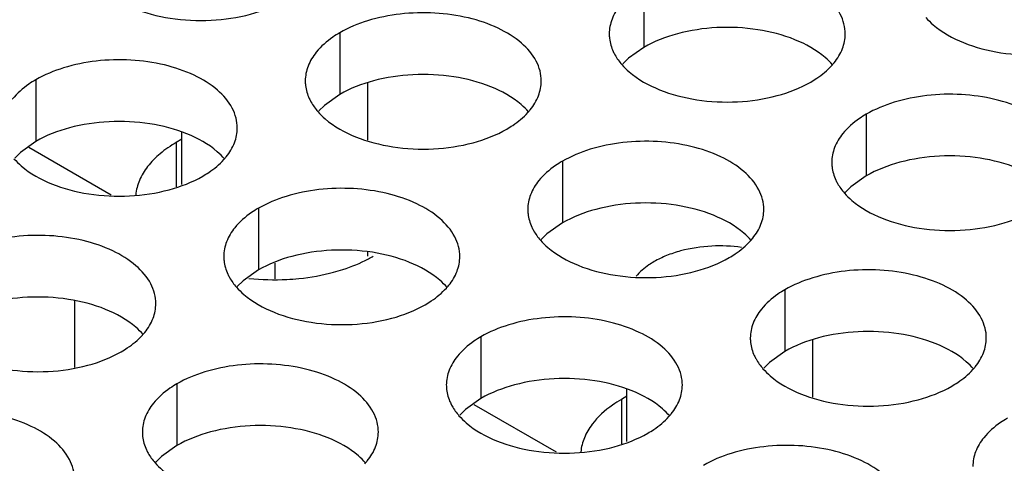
# Model space of a CAD drawing. Header units: inches. Extents: x 0 to 34, y 0 to 22.
# Tile 112 of 164: x 18.007 to 18.2156, y 19.2152 to 19.3091. Entities that reach past the tile are written whole.
import ezdxf

# ---------------------------------------------------------------- set-up
doc = ezdxf.new("R2010")
doc.units = ezdxf.units.IN
doc.header["$LTSCALE"] = 1.87
doc.header["$MEASUREMENT"] = 0
doc.layers.get('0').update_dxf_attribs({"linetype": 'CONTINUOUS'})
doc.layers.add('02___PRT_ALL_AXES', color=7, linetype='CONTINUOUS')

msp = doc.modelspace()

# ---------------------------------------------------------------- linework, layer by layer
at = {"color": 7, "linetype": 'CONTINUOUS'}
for p, q in [((18.0807713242, 19.2836275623), (18.0807713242, 19.2956770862)), ((18.0414015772, 19.2741879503), (18.0414015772, 19.2852335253)), ((18.0089554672, 19.2820794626), (18.026413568, 19.2719993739)), ((18.0807713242, 19.2590255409), (18.0807713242, 19.2598923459)), ((18.0612008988, 19.2542256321), (18.0612008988, 19.2575599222)), ((18.0186305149, 19.2495378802), (18.0186305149, 19.2354816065)), ((18.1750525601, 19.2291908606), (18.1750525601, 19.2412406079)), ((18.1356824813, 19.2197513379), (18.1356824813, 19.2307969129)), ((18.1032363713, 19.2276428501), (18.1206944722, 19.2175627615))]:
    msp.add_line(p, q, dxfattribs=at)
msp.add_arc((18.1553682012, 19.2274884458), 0.033714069, 82.1880135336, 92.9181241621, dxfattribs=at)
for points, knots in [([(18.1536518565, 19.2611587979), (18.1514272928, 19.2610467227), (18.1481563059, 19.2605638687), (18.1441186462, 19.2592309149), (18.142290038, 19.2583591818), (18.1414480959, 19.257873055)], [0, 0, 0, 0, 0.5247000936, 0.7709794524, 1, 1, 1, 1]), ([(18.1414480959, 19.257873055), (18.1410673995, 19.2576532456), (18.1396750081, 19.2567805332), (18.1384048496, 19.2556926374), (18.1376325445, 19.2547682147)], [0, 0, 0, 0, 0.2673661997, 1, 1, 1, 1])]:
    msp.add_open_spline(points, degree=3, knots=knots, dxfattribs=at)
at = {"layer": '02___PRT_ALL_AXES', "color": 7, "linetype": 'CONTINUOUS'}
for p, q in [((18.1392560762, 19.3163137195), (18.1392560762, 19.3032501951)), ((18.0748610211, 19.306351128), (18.0748610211, 19.2932876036)), ((18.1392560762, 19.3032501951), (18.1360019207, 19.3009337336)), ((18.1360019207, 19.3009337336), (18.1347905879, 19.2997430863)), ((18.010465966, 19.2963885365), (18.010465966, 19.283325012)), ((18.0748610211, 19.2932876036), (18.0716068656, 19.290971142)), ((18.0716068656, 19.290971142), (18.0703955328, 19.2897804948)), ((18.1863965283, 19.2890954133), (18.1863965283, 19.2760318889)), ((18.010465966, 19.283325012), (18.0072118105, 19.2810085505)), ((18.0402269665, 19.2831137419), (18.0402269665, 19.2737130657)), ((18.0072118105, 19.2810085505), (18.0060004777, 19.2798179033)), ((18.1220014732, 19.2791328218), (18.1220014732, 19.2660692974)), ((18.1863965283, 19.2760318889), (18.1831423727, 19.2737154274)), ((18.1831423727, 19.2737154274), (18.18193104, 19.2725247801)), ((18.0576064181, 19.2691702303), (18.0576064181, 19.2561067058)), ((18.1220014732, 19.2660692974), (18.1187473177, 19.2637528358)), ((18.1187473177, 19.2637528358), (18.1175359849, 19.2625621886)), ((18.0576064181, 19.2561067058), (18.0543522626, 19.2537902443)), ((18.0543522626, 19.2537902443), (18.0531409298, 19.2525995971)), ((18.1691419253, 19.2519145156), (18.1691419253, 19.2388509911)), ((18.1047468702, 19.241951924), (18.1047468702, 19.2288883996)), ((18.1691419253, 19.2388509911), (18.1658877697, 19.2365345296)), ((18.1658877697, 19.2365345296), (18.164676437, 19.2353438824)), ((18.0403518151, 19.2319893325), (18.0403518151, 19.2189258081)), ((18.1047468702, 19.2288883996), (18.1014927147, 19.2265719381)), ((18.1345078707, 19.2286771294), (18.1345078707, 19.2192764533)), ((18.1014927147, 19.2265719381), (18.1002813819, 19.2253812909)), ((18.0403518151, 19.2189258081), (18.0370976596, 19.2166093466)), ((18.0370976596, 19.2166093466), (18.0358863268, 19.2154186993))]:
    msp.add_line(p, q, dxfattribs=at)
at = {"layer": '02___PRT_ALL_AXES', "color": 3, "linetype": 'CONTINUOUS'}
for p, q in [((18.0414015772, 19.2837919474), (18.0402269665, 19.2831137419)), ((18.1356824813, 19.2293553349), (18.1345078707, 19.2286771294))]:
    msp.add_line(p, q, dxfattribs=at)
for centre, radius, start, end in [((18.1689928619, 19.3085840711), 0.0136346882, 317.6962685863, 321.0162667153), ((18.1045978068, 19.2986214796), 0.0136346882, 317.6962685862, 321.0162667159), ((18.0402027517, 19.2886588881), 0.0136346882, 317.696268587, 321.0162667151), ((18.1517382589, 19.2714031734), 0.0136346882, 317.696268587, 321.0162667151), ((18.0677235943, 19.2836751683), 0.0284585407, 297.6166922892, 299.9846622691), ((18.0610937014, 19.3049174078), 0.0508805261, 263.8108974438, 272.8885152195), ((18.0873432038, 19.2614405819), 0.0136346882, 317.6962685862, 321.0162667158), ((18.0229481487, 19.2514779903), 0.0136346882, 317.6962685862, 321.0162667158), ((18.198878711, 19.2441848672), 0.0136346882, 317.696268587, 321.0162667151), ((18.1344836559, 19.2342222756), 0.0136346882, 317.6962685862, 321.0162667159), ((18.0700886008, 19.2242596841), 0.0136346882, 317.696268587, 321.0162667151)]:
    msp.add_arc(centre, radius, start, end, dxfattribs=at)
for points, knots in [([(18.1819328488, 19.3060971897), (18.1819331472, 19.3068091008), (18.1817447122, 19.3082683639), (18.1805938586, 19.3111793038), (18.1776698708, 19.3145405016), (18.1726492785, 19.3175898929), (18.1663816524, 19.3196897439), (18.1593548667, 19.3206756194), (18.1521289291, 19.3204788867), (18.145298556, 19.3191106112), (18.1411066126, 19.3173821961), (18.1392560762, 19.3163137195)], [0, 0, 0, 0, 0.0428834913, 0.0875237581, 0.1869142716, 0.3042190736, 0.4379395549, 0.5823561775, 0.7295584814, 0.8712822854, 1, 1, 1, 1]), ([(18.0310588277, 19.3115383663), (18.0335771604, 19.3105201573), (18.0390597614, 19.3091090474), (18.0475327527, 19.3087000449), (18.055766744, 19.3099191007), (18.0608613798, 19.3118770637), (18.0630759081, 19.3131557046)], [0, 0, 0, 0, 0.2471885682, 0.5098846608, 0.7673009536, 1, 1, 1, 1]), ([(18.1342760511, 19.3122072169), (18.1335533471, 19.3113134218), (18.1323778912, 19.3093972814), (18.1319350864, 19.3071746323), (18.1319346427, 19.3061165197)], [0, 0, 0, 0, 0.520681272, 1, 1, 1, 1]), ([(18.1175377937, 19.2961345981), (18.1175380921, 19.2968465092), (18.1173496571, 19.2983057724), (18.1161988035, 19.3012167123), (18.1132748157, 19.3045779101), (18.1082542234, 19.3076273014), (18.1019865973, 19.3097271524), (18.0949598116, 19.3107130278), (18.087733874, 19.3105162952), (18.0809035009, 19.3091480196), (18.0767115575, 19.3074196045), (18.0748610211, 19.306351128)], [0, 0, 0, 0, 0.0428834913, 0.0875237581, 0.1869142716, 0.3042190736, 0.4379395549, 0.5823561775, 0.7295584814, 0.8712822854, 1, 1, 1, 1]), ([(18.1990133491, 19.3095631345), (18.1994918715, 19.3090157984), (18.2017966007, 19.306762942), (18.2046850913, 19.3051769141), (18.2069893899, 19.3042452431)], [0, 0, 0, 0, 0.2263074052, 1, 1, 1, 1]), ([(18.0748610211, 19.306351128), (18.0743599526, 19.3060618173), (18.0725341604, 19.3049141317), (18.0708740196, 19.3034727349), (18.069880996, 19.3022446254)], [0, 0, 0, 0, 0.2681225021, 1, 1, 1, 1]), ([(18.1319346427, 19.3061165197), (18.1319345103, 19.3058005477), (18.1320062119, 19.3045146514), (18.1323772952, 19.3032510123), (18.1327856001, 19.3023708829)], [0, 0, 0, 0, 0.2456633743, 1, 1, 1, 1]), ([(18.1795914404, 19.3000064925), (18.1803141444, 19.3009002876), (18.1814896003, 19.302816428), (18.1819324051, 19.3050390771), (18.1819328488, 19.3060971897)], [0, 0, 0, 0, 0.520681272, 1, 1, 1, 1]), ([(18.2069893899, 19.3042452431), (18.2095077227, 19.3032270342), (18.2149903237, 19.3018159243), (18.223463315, 19.3014069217), (18.2316973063, 19.3026259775), (18.2367919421, 19.3045839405), (18.2390064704, 19.3058625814)], [0, 0, 0, 0, 0.2471885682, 0.5098846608, 0.7673009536, 1, 1, 1, 1]), ([(18.1327856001, 19.3023708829), (18.1328978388, 19.3021289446), (18.1334050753, 19.3011414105), (18.1340636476, 19.3002349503), (18.134618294, 19.299600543)], [0, 0, 0, 0, 0.2404086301, 1, 1, 1, 1]), ([(18.0531427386, 19.2861720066), (18.0531430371, 19.2868839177), (18.0529546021, 19.2883431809), (18.0518037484, 19.2912541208), (18.0488797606, 19.2946153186), (18.0438591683, 19.2976647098), (18.0375915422, 19.2997645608), (18.0305647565, 19.3007504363), (18.0233388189, 19.3005537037), (18.0165084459, 19.2991854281), (18.0123165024, 19.297457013), (18.010465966, 19.2963885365)], [0, 0, 0, 0, 0.0428834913, 0.0875237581, 0.1869142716, 0.3042190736, 0.4379395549, 0.5823561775, 0.7295584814, 0.8712822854, 1, 1, 1, 1]), ([(18.069880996, 19.3022446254), (18.069158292, 19.3013508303), (18.0679828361, 19.2994346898), (18.0675400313, 19.2972120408), (18.0675395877, 19.2961539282)], [0, 0, 0, 0, 0.520681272, 1, 1, 1, 1]), ([(18.134618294, 19.299600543), (18.1350968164, 19.2990532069), (18.1374015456, 19.2968003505), (18.1402900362, 19.2952143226), (18.1425943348, 19.2942826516)], [0, 0, 0, 0, 0.2263074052, 1, 1, 1, 1]), ([(18.1746114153, 19.2958999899), (18.1750472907, 19.2961516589), (18.1766574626, 19.2971529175), (18.1781395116, 19.2983761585), (18.1790769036, 19.2994070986)], [0, 0, 0, 0, 0.2653620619, 1, 1, 1, 1]), ([(18.010465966, 19.2963885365), (18.0099648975, 19.2960992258), (18.0081391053, 19.2949515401), (18.0064789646, 19.2935101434), (18.0054859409, 19.2922820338)], [0, 0, 0, 0, 0.2681225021, 1, 1, 1, 1]), ([(18.0675395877, 19.2961539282), (18.0675394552, 19.2958379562), (18.0676111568, 19.2945520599), (18.0679822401, 19.2932884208), (18.068390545, 19.2924082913)], [0, 0, 0, 0, 0.2456633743, 1, 1, 1, 1]), ([(18.1151963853, 19.290043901), (18.1159190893, 19.2909376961), (18.1170945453, 19.2928538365), (18.1175373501, 19.2950764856), (18.1175377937, 19.2961345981)], [0, 0, 0, 0, 0.520681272, 1, 1, 1, 1]), ([(18.1425943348, 19.2942826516), (18.1451126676, 19.2932644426), (18.1505952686, 19.2918533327), (18.1590682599, 19.2914443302), (18.1673022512, 19.292663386), (18.172396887, 19.294621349), (18.1746114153, 19.2958999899)], [0, 0, 0, 0, 0.2471885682, 0.5098846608, 0.7673009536, 1, 1, 1, 1]), ([(18.068390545, 19.2924082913), (18.0685027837, 19.2921663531), (18.0690100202, 19.2911788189), (18.0696685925, 19.2902723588), (18.0702232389, 19.2896379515)], [0, 0, 0, 0, 0.2404086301, 1, 1, 1, 1]), ([(18.2290733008, 19.2788788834), (18.2290735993, 19.2795907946), (18.2288851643, 19.2810500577), (18.2277343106, 19.2839609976), (18.2248103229, 19.2873221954), (18.2197897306, 19.2903715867), (18.2135221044, 19.2924714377), (18.2064953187, 19.2934573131), (18.1992693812, 19.2932605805), (18.1924390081, 19.2918923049), (18.1882470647, 19.2901638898), (18.1863965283, 19.2890954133)], [0, 0, 0, 0, 0.0428834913, 0.0875237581, 0.1869142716, 0.3042190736, 0.4379395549, 0.5823561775, 0.7295584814, 0.8712822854, 1, 1, 1, 1]), ([(18.0702232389, 19.2896379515), (18.0707017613, 19.2890906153), (18.0730064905, 19.286837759), (18.0758949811, 19.285251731), (18.0781992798, 19.2843200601)], [0, 0, 0, 0, 0.2263074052, 1, 1, 1, 1]), ([(18.1102163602, 19.2859373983), (18.1106522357, 19.2861890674), (18.1122624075, 19.287190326), (18.1137444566, 19.288413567), (18.1146818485, 19.2894445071)], [0, 0, 0, 0, 0.2653620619, 1, 1, 1, 1]), ([(18.1863965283, 19.2890954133), (18.1858954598, 19.2888061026), (18.1840696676, 19.287658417), (18.1824095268, 19.2862170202), (18.1814165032, 19.2849889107)], [0, 0, 0, 0, 0.2681225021, 1, 1, 1, 1]), ([(18.0508013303, 19.2800813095), (18.0515240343, 19.2809751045), (18.0526994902, 19.282891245), (18.053142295, 19.285113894), (18.0531427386, 19.2861720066)], [0, 0, 0, 0, 0.520681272, 1, 1, 1, 1]), ([(18.0781992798, 19.2843200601), (18.0807176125, 19.2833018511), (18.0862002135, 19.2818907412), (18.0946732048, 19.2814817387), (18.1029071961, 19.2827007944), (18.1080018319, 19.2846587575), (18.1102163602, 19.2859373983)], [0, 0, 0, 0, 0.2471885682, 0.5098846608, 0.7673009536, 1, 1, 1, 1]), ([(18.1814165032, 19.2849889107), (18.1806937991, 19.2840951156), (18.1795183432, 19.2821789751), (18.1790755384, 19.2799563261), (18.1790750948, 19.2788982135)], [0, 0, 0, 0, 0.520681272, 1, 1, 1, 1]), ([(18.0402269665, 19.2831137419), (18.0390203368, 19.282417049), (18.0368160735, 19.2809118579), (18.0341179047, 19.2782069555), (18.0323025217, 19.2752222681), (18.0317317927, 19.2730612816), (18.0316318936, 19.2720096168)], [0, 0, 0, 0, 0.2873411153, 0.5474250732, 0.782141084, 1, 1, 1, 1]), ([(18.1646782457, 19.2689162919), (18.1646785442, 19.269628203), (18.1644901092, 19.2710874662), (18.1633392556, 19.2739984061), (18.1604152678, 19.2773596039), (18.1553946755, 19.2804089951), (18.1491270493, 19.2825088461), (18.1421002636, 19.2834947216), (18.1348743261, 19.283297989), (18.128043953, 19.2819297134), (18.1238520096, 19.2802012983), (18.1220014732, 19.2791328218)], [0, 0, 0, 0, 0.0428834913, 0.0875237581, 0.1869142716, 0.3042190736, 0.4379395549, 0.5823561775, 0.7295584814, 0.8712822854, 1, 1, 1, 1]), ([(18.0058281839, 19.27967536), (18.0063067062, 19.2791280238), (18.0086114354, 19.2768751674), (18.011499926, 19.2752891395), (18.0138042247, 19.2743574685)], [0, 0, 0, 0, 0.2263074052, 1, 1, 1, 1]), ([(18.0458213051, 19.2759748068), (18.0462571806, 19.2762264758), (18.0478673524, 19.2772277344), (18.0493494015, 19.2784509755), (18.0502867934, 19.2794819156)], [0, 0, 0, 0, 0.2653620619, 1, 1, 1, 1]), ([(18.1220014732, 19.2791328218), (18.1215004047, 19.2788435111), (18.1196746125, 19.2776958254), (18.1180144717, 19.2762544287), (18.1170214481, 19.2750263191)], [0, 0, 0, 0, 0.2681225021, 1, 1, 1, 1]), ([(18.1790750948, 19.2788982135), (18.1790749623, 19.2785822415), (18.179146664, 19.2772963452), (18.1795177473, 19.2760327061), (18.1799260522, 19.2751525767)], [0, 0, 0, 0, 0.2456633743, 1, 1, 1, 1]), ([(18.0138042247, 19.2743574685), (18.0163225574, 19.2733392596), (18.0218051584, 19.2719281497), (18.0302781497, 19.2715191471), (18.038512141, 19.2727382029), (18.0436067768, 19.2746961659), (18.0458213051, 19.2759748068)], [0, 0, 0, 0, 0.2471885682, 0.5098846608, 0.7673009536, 1, 1, 1, 1]), ([(18.1002831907, 19.2589537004), (18.1002834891, 19.2596656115), (18.1000950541, 19.2611248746), (18.0989442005, 19.2640358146), (18.0960202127, 19.2673970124), (18.0909996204, 19.2704464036), (18.0847319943, 19.2725462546), (18.0777052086, 19.2735321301), (18.070479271, 19.2733353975), (18.0636488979, 19.2719671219), (18.0594569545, 19.2702387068), (18.0576064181, 19.2691702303)], [0, 0, 0, 0, 0.0428834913, 0.0875237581, 0.1869142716, 0.3042190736, 0.4379395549, 0.5823561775, 0.7295584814, 0.8712822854, 1, 1, 1, 1]), ([(18.1170214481, 19.2750263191), (18.1162987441, 19.274132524), (18.1151232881, 19.2722163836), (18.1146804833, 19.2699937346), (18.1146800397, 19.268935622)], [0, 0, 0, 0, 0.520681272, 1, 1, 1, 1]), ([(18.1799260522, 19.2751525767), (18.1800382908, 19.2749106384), (18.1805455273, 19.2739231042), (18.1812040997, 19.2730166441), (18.1817587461, 19.2723822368)], [0, 0, 0, 0, 0.2404086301, 1, 1, 1, 1]), ([(18.1817587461, 19.2723822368), (18.1822372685, 19.2718349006), (18.1845419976, 19.2695820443), (18.1874304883, 19.2679960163), (18.1897347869, 19.2670643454)], [0, 0, 0, 0, 0.2263074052, 1, 1, 1, 1]), ([(18.0576064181, 19.2691702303), (18.0571053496, 19.2688809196), (18.0552795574, 19.2677332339), (18.0536194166, 19.2662918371), (18.052626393, 19.2650637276)], [0, 0, 0, 0, 0.2681225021, 1, 1, 1, 1]), ([(18.1146800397, 19.268935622), (18.1146799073, 19.26861965), (18.1147516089, 19.2673337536), (18.1151226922, 19.2660701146), (18.1155309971, 19.2651899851)], [0, 0, 0, 0, 0.2456633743, 1, 1, 1, 1]), ([(18.1623368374, 19.2628255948), (18.1630595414, 19.2637193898), (18.1642349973, 19.2656355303), (18.1646778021, 19.2678581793), (18.1646782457, 19.2689162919)], [0, 0, 0, 0, 0.520681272, 1, 1, 1, 1]), ([(18.1897347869, 19.2670643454), (18.1922531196, 19.2660461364), (18.1977357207, 19.2646350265), (18.206208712, 19.264226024), (18.2144427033, 19.2654450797), (18.2195373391, 19.2674030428), (18.2217518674, 19.2686816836)], [0, 0, 0, 0, 0.2471885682, 0.5098846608, 0.7673009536, 1, 1, 1, 1]), ([(18.052626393, 19.2650637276), (18.051903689, 19.2641699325), (18.0507282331, 19.2622537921), (18.0502854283, 19.260031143), (18.0502849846, 19.2589730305)], [0, 0, 0, 0, 0.520681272, 1, 1, 1, 1]), ([(18.1155309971, 19.2651899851), (18.1156432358, 19.2649480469), (18.1161504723, 19.2639605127), (18.1168090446, 19.2630540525), (18.117363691, 19.2624196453)], [0, 0, 0, 0, 0.2404086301, 1, 1, 1, 1]), ([(18.0358881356, 19.2489911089), (18.035888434, 19.24970302), (18.035699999, 19.2511622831), (18.0345491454, 19.254073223), (18.0316251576, 19.2574344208), (18.0266045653, 19.2604838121), (18.0203369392, 19.2625836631), (18.0133101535, 19.2635695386), (18.0060842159, 19.2633728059), (17.9992538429, 19.2620045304), (17.9950618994, 19.2602761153), (17.993211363, 19.2592076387)], [0, 0, 0, 0, 0.0428834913, 0.0875237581, 0.1869142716, 0.3042190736, 0.4379395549, 0.5823561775, 0.7295584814, 0.8712822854, 1, 1, 1, 1]), ([(18.117363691, 19.2624196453), (18.1178422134, 19.2618723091), (18.1201469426, 19.2596194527), (18.1230354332, 19.2580334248), (18.1253397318, 19.2571017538)], [0, 0, 0, 0, 0.2263074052, 1, 1, 1, 1]), ([(18.1573568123, 19.2587190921), (18.1577926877, 19.2589707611), (18.1594028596, 19.2599720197), (18.1608849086, 19.2611952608), (18.1618223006, 19.2622262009)], [0, 0, 0, 0, 0.2653620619, 1, 1, 1, 1]), ([(18.0502849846, 19.2589730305), (18.0502848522, 19.2586570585), (18.0503565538, 19.2573711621), (18.0507276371, 19.256107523), (18.051135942, 19.2552273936)], [0, 0, 0, 0, 0.2456633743, 1, 1, 1, 1]), ([(18.0979417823, 19.2528630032), (18.0986644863, 19.2537567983), (18.0998399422, 19.2556729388), (18.100282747, 19.2578955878), (18.1002831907, 19.2589537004)], [0, 0, 0, 0, 0.520681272, 1, 1, 1, 1]), ([(18.1253397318, 19.2571017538), (18.1278580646, 19.2560835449), (18.1333406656, 19.254672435), (18.1418136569, 19.2542634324), (18.1500476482, 19.2554824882), (18.155142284, 19.2574404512), (18.1573568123, 19.2587190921)], [0, 0, 0, 0, 0.2471885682, 0.5098846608, 0.7673009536, 1, 1, 1, 1]), ([(18.0735538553, 19.255632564), (18.0742167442, 19.2558112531), (18.0767395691, 19.2565588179), (18.0791926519, 19.2575568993), (18.0809156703, 19.2584589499)], [0, 0, 0, 0, 0.2609056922, 1, 1, 1, 1]), ([(18.051135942, 19.2552273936), (18.0512481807, 19.2549854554), (18.0517554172, 19.2539979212), (18.0524139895, 19.253091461), (18.0529686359, 19.2524570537)], [0, 0, 0, 0, 0.2404086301, 1, 1, 1, 1]), ([(18.063657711, 19.2541015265), (18.0645092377, 19.2541444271), (18.0678411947, 19.2543975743), (18.0711508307, 19.2549848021), (18.0735538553, 19.255632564)], [0, 0, 0, 0, 0.2551640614, 1, 1, 1, 1]), ([(18.2118186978, 19.2416979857), (18.2118189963, 19.2424098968), (18.2116305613, 19.24386916), (18.2104797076, 19.2467800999), (18.2075557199, 19.2501412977), (18.2025351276, 19.2531906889), (18.1962675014, 19.2552905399), (18.1892407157, 19.2562764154), (18.1820147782, 19.2560796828), (18.1751844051, 19.2547114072), (18.1709924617, 19.2529829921), (18.1691419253, 19.2519145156)], [0, 0, 0, 0, 0.0428834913, 0.0875237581, 0.1869142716, 0.3042190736, 0.4379395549, 0.5823561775, 0.7295584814, 0.8712822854, 1, 1, 1, 1]), ([(18.0529686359, 19.2524570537), (18.0534471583, 19.2519097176), (18.0557518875, 19.2496568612), (18.0586403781, 19.2480708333), (18.0609446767, 19.2471391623)], [0, 0, 0, 0, 0.2263074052, 1, 1, 1, 1]), ([(18.0929617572, 19.2487565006), (18.0933976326, 19.2490081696), (18.0950078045, 19.2500094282), (18.0964898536, 19.2512326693), (18.0974272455, 19.2522636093)], [0, 0, 0, 0, 0.2653620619, 1, 1, 1, 1]), ([(18.1691419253, 19.2519145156), (18.1686408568, 19.2516252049), (18.1668150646, 19.2504775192), (18.1651549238, 19.2490361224), (18.1641619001, 19.2478080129)], [0, 0, 0, 0, 0.2681225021, 1, 1, 1, 1]), ([(18.0335467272, 19.2429004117), (18.0342694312, 19.2437942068), (18.0354448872, 19.2457103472), (18.035887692, 19.2479329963), (18.0358881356, 19.2489911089)], [0, 0, 0, 0, 0.520681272, 1, 1, 1, 1]), ([(18.0609446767, 19.2471391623), (18.0634630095, 19.2461209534), (18.0689456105, 19.2447098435), (18.0774186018, 19.2443008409), (18.0856525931, 19.2455198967), (18.0907472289, 19.2474778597), (18.0929617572, 19.2487565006)], [0, 0, 0, 0, 0.2471885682, 0.5098846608, 0.7673009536, 1, 1, 1, 1]), ([(18.1474236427, 19.2317353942), (18.1474239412, 19.2324473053), (18.1472355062, 19.2339065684), (18.1460846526, 19.2368175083), (18.1431606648, 19.2401787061), (18.1381400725, 19.2432280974), (18.1318724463, 19.2453279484), (18.1248456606, 19.2463138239), (18.1176197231, 19.2461170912), (18.11078935, 19.2447488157), (18.1065974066, 19.2430204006), (18.1047468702, 19.241951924)], [0, 0, 0, 0, 0.0428834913, 0.0875237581, 0.1869142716, 0.3042190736, 0.4379395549, 0.5823561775, 0.7295584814, 0.8712822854, 1, 1, 1, 1]), ([(18.1641619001, 19.2478080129), (18.1634391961, 19.2469142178), (18.1622637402, 19.2449980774), (18.1618209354, 19.2427754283), (18.1618204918, 19.2417173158)], [0, 0, 0, 0, 0.520681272, 1, 1, 1, 1]), ([(18.0285667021, 19.2387939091), (18.0290025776, 19.2390455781), (18.0306127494, 19.2400468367), (18.0320947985, 19.2412700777), (18.0330321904, 19.2423010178)], [0, 0, 0, 0, 0.2653620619, 1, 1, 1, 1]), ([(18.1047468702, 19.241951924), (18.1042458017, 19.2416626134), (18.1024200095, 19.2405149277), (18.1007598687, 19.2390735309), (18.0997668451, 19.2378454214)], [0, 0, 0, 0, 0.2681225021, 1, 1, 1, 1]), ([(18.1618204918, 19.2417173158), (18.1618203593, 19.2414013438), (18.161892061, 19.2401154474), (18.1622631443, 19.2388518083), (18.1626714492, 19.2379716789)], [0, 0, 0, 0, 0.2456633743, 1, 1, 1, 1]), ([(18.2094772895, 19.2356072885), (18.2101999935, 19.2365010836), (18.2113754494, 19.2384172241), (18.2118182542, 19.2406398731), (18.2118186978, 19.2416979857)], [0, 0, 0, 0, 0.520681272, 1, 1, 1, 1]), ([(17.9965496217, 19.2371765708), (17.9990679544, 19.2361583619), (18.0045505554, 19.2347472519), (18.0130235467, 19.2343382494), (18.021257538, 19.2355573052), (18.0263521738, 19.2375152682), (18.0285667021, 19.2387939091)], [0, 0, 0, 0, 0.2471885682, 0.5098846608, 0.7673009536, 1, 1, 1, 1]), ([(18.0997668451, 19.2378454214), (18.0990441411, 19.2369516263), (18.0978686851, 19.2350354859), (18.0974258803, 19.2328128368), (18.0974254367, 19.2317547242)], [0, 0, 0, 0, 0.520681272, 1, 1, 1, 1]), ([(18.1626714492, 19.2379716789), (18.1627836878, 19.2377297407), (18.1632909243, 19.2367422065), (18.1639494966, 19.2358357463), (18.1645041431, 19.235201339)], [0, 0, 0, 0, 0.2404086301, 1, 1, 1, 1]), ([(18.0830285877, 19.2217728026), (18.0830288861, 19.2224847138), (18.0828404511, 19.2239439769), (18.0816895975, 19.2268549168), (18.0787656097, 19.2302161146), (18.0737450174, 19.2332655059), (18.0674773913, 19.2353653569), (18.0604506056, 19.2363512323), (18.053224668, 19.2361544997), (18.0463942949, 19.2347862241), (18.0422023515, 19.233057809), (18.0403518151, 19.2319893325)], [0, 0, 0, 0, 0.0428834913, 0.0875237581, 0.1869142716, 0.3042190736, 0.4379395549, 0.5823561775, 0.7295584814, 0.8712822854, 1, 1, 1, 1]), ([(18.1645041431, 19.235201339), (18.1649826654, 19.2346540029), (18.1672873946, 19.2324011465), (18.1701758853, 19.2308151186), (18.1724801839, 19.2298834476)], [0, 0, 0, 0, 0.2263074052, 1, 1, 1, 1]), ([(18.2044972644, 19.2315007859), (18.2049331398, 19.2317524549), (18.2065433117, 19.2327537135), (18.2080253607, 19.2339769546), (18.2089627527, 19.2350078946)], [0, 0, 0, 0, 0.2653620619, 1, 1, 1, 1]), ([(18.0403518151, 19.2319893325), (18.0398507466, 19.2317000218), (18.0380249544, 19.2305523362), (18.0363648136, 19.2291109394), (18.03537179, 19.2278828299)], [0, 0, 0, 0, 0.2681225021, 1, 1, 1, 1]), ([(18.0974254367, 19.2317547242), (18.0974253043, 19.2314387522), (18.0974970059, 19.2301528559), (18.0978680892, 19.2288892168), (18.0982763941, 19.2280090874)], [0, 0, 0, 0, 0.2456633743, 1, 1, 1, 1]), ([(18.1450822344, 19.225644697), (18.1458049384, 19.2265384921), (18.1469803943, 19.2284546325), (18.1474231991, 19.2306772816), (18.1474236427, 19.2317353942)], [0, 0, 0, 0, 0.520681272, 1, 1, 1, 1]), ([(18.1724801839, 19.2298834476), (18.1749985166, 19.2288652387), (18.1804811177, 19.2274541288), (18.188954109, 19.2270451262), (18.1971881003, 19.228264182), (18.2022827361, 19.230222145), (18.2044972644, 19.2315007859)], [0, 0, 0, 0, 0.2471885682, 0.5098846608, 0.7673009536, 1, 1, 1, 1]), ([(18.03537179, 19.2278828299), (18.034649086, 19.2269890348), (18.0334736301, 19.2250728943), (18.0330308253, 19.2228502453), (18.0330303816, 19.2217921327)], [0, 0, 0, 0, 0.520681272, 1, 1, 1, 1]), ([(18.0982763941, 19.2280090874), (18.0983886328, 19.2277671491), (18.0988958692, 19.226779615), (18.0995544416, 19.2258731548), (18.100109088, 19.2252387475)], [0, 0, 0, 0, 0.2404086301, 1, 1, 1, 1]), ([(18.1345078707, 19.2286771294), (18.1338740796, 19.2283111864), (18.1315825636, 19.2268622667), (18.1295127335, 19.2250139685), (18.1283192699, 19.2234319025)], [0, 0, 0, 0, 0.269698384, 1, 1, 1, 1]), ([(18.0186335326, 19.2118102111), (18.018633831, 19.2125221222), (18.018445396, 19.2139813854), (18.0172945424, 19.2168923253), (18.0143705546, 19.2202535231), (18.0093499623, 19.2233029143), (18.0030823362, 19.2254027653), (17.9960555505, 19.2263886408), (17.9888296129, 19.2261919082), (17.9819992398, 19.2248236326), (17.9778072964, 19.2230952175), (17.97595676, 19.222026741)], [0, 0, 0, 0, 0.0428834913, 0.0875237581, 0.1869142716, 0.3042190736, 0.4379395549, 0.5823561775, 0.7295584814, 0.8712822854, 1, 1, 1, 1]), ([(18.100109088, 19.2252387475), (18.1005876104, 19.2246914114), (18.1028923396, 19.222438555), (18.1057808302, 19.2208525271), (18.1080851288, 19.2199208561)], [0, 0, 0, 0, 0.2263074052, 1, 1, 1, 1]), ([(18.1283192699, 19.2234319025), (18.1276544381, 19.2225505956), (18.1265537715, 19.2206950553), (18.1260099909, 19.2185961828), (18.1259127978, 19.2175730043)], [0, 0, 0, 0, 0.5178644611, 1, 1, 1, 1]), ([(18.1401022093, 19.2215381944), (18.1405380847, 19.2217898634), (18.1421482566, 19.222791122), (18.1436303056, 19.224014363), (18.1445676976, 19.2250453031)], [0, 0, 0, 0, 0.2653620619, 1, 1, 1, 1]), ([(18.2162823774, 19.2246962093), (18.2157813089, 19.2244068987), (18.2139555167, 19.223259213), (18.2122953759, 19.2218178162), (18.2113023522, 19.2205897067)], [0, 0, 0, 0, 0.2681225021, 1, 1, 1, 1]), ([(18.0330303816, 19.2217921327), (18.0330302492, 19.2214761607), (18.0331019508, 19.2201902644), (18.0334730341, 19.2189266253), (18.033881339, 19.2180464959)], [0, 0, 0, 0, 0.2456633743, 1, 1, 1, 1]), ([(18.0806871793, 19.2156821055), (18.0814098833, 19.2165759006), (18.0825853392, 19.218492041), (18.083028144, 19.2207146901), (18.0830285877, 19.2217728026)], [0, 0, 0, 0, 0.520681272, 1, 1, 1, 1]), ([(18.1080851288, 19.2199208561), (18.1106034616, 19.2189026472), (18.1160860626, 19.2174915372), (18.1245590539, 19.2170825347), (18.1327930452, 19.2183015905), (18.137887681, 19.2202595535), (18.1401022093, 19.2215381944)], [0, 0, 0, 0, 0.2471885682, 0.5098846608, 0.7673009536, 1, 1, 1, 1]), ([(18.1945640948, 19.2045170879), (18.1945643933, 19.2052289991), (18.1943759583, 19.2066882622), (18.1932251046, 19.2095992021), (18.1903011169, 19.2129603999), (18.1852805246, 19.2160097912), (18.1790128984, 19.2181096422), (18.1719861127, 19.2190955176), (18.1647601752, 19.218898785), (18.1579298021, 19.2175305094), (18.1537378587, 19.2158020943), (18.1518873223, 19.2147336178)], [0, 0, 0, 0, 0.0428834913, 0.0875237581, 0.1869142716, 0.3042190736, 0.4379395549, 0.5823561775, 0.7295584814, 0.8712822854, 1, 1, 1, 1]), ([(18.2113023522, 19.2205897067), (18.2105796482, 19.2196959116), (18.2094041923, 19.2177797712), (18.2089613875, 19.2155571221), (18.2089609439, 19.2144990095)], [0, 0, 0, 0, 0.520681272, 1, 1, 1, 1]), ([(18.033881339, 19.2180464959), (18.0339935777, 19.2178045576), (18.0345008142, 19.2168170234), (18.0351593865, 19.2159105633), (18.0357140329, 19.215276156)], [0, 0, 0, 0, 0.2404086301, 1, 1, 1, 1]), ([(18.0357140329, 19.215276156), (18.0361925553, 19.2147288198), (18.0384972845, 19.2124759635), (18.0413857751, 19.2108899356), (18.0436900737, 19.2099582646)], [0, 0, 0, 0, 0.2263074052, 1, 1, 1, 1])]:
    msp.add_open_spline(points, degree=3, knots=knots, dxfattribs=at)
at = {"layer": '02___PRT_ALL_AXES', "color": 7, "linetype": 'CONTINUOUS'}
for points, knots in [([(18.1712731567, 19.3048675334), (18.1687548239, 19.3058857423), (18.1632722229, 19.3072968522), (18.1547992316, 19.3077058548), (18.1465652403, 19.306486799), (18.1414706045, 19.304528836), (18.1392560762, 19.3032501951)], [0, 0, 0, 0, 0.2471885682, 0.5098846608, 0.7673009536, 1, 1, 1, 1]), ([(18.1792491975, 19.299549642), (18.1787706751, 19.3000969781), (18.1764659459, 19.3023498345), (18.1735774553, 19.3039358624), (18.1712731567, 19.3048675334)], [0, 0, 0, 0, 0.2263074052, 1, 1, 1, 1]), ([(18.1068781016, 19.2949049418), (18.1043597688, 19.2959231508), (18.0988771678, 19.2973342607), (18.0904041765, 19.2977432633), (18.0821701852, 19.2965242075), (18.0770755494, 19.2945662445), (18.0748610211, 19.2932876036)], [0, 0, 0, 0, 0.2471885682, 0.5098846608, 0.7673009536, 1, 1, 1, 1]), ([(18.1148541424, 19.2895870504), (18.11437562, 19.2901343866), (18.1120708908, 19.292387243), (18.1091824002, 19.2939732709), (18.1068781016, 19.2949049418)], [0, 0, 0, 0, 0.2263074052, 1, 1, 1, 1]), ([(18.0424830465, 19.2849423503), (18.0399647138, 19.2859605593), (18.0344821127, 19.2873716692), (18.0260091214, 19.2877806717), (18.0177751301, 19.286561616), (18.0126804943, 19.2846036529), (18.010465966, 19.283325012)], [0, 0, 0, 0, 0.2471885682, 0.5098846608, 0.7673009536, 1, 1, 1, 1]), ([(18.0504590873, 19.2796244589), (18.049980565, 19.2801717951), (18.0476758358, 19.2824246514), (18.0447873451, 19.2840106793), (18.0424830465, 19.2849423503)], [0, 0, 0, 0, 0.2263074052, 1, 1, 1, 1]), ([(18.2184136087, 19.2776492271), (18.215895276, 19.2786674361), (18.210412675, 19.280078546), (18.2019396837, 19.2804875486), (18.1937056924, 19.2792684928), (18.1886110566, 19.2773105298), (18.1863965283, 19.2760318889)], [0, 0, 0, 0, 0.2471885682, 0.5098846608, 0.7673009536, 1, 1, 1, 1]), ([(18.1540185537, 19.2676866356), (18.1515002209, 19.2687048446), (18.1460176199, 19.2701159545), (18.1375446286, 19.270524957), (18.1293106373, 19.2693059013), (18.1242160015, 19.2673479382), (18.1220014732, 19.2660692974)], [0, 0, 0, 0, 0.2471885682, 0.5098846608, 0.7673009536, 1, 1, 1, 1]), ([(18.1619945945, 19.2623687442), (18.1615160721, 19.2629160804), (18.1592113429, 19.2651689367), (18.1563228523, 19.2667549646), (18.1540185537, 19.2676866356)], [0, 0, 0, 0, 0.2263074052, 1, 1, 1, 1]), ([(18.0896234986, 19.2577240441), (18.0871051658, 19.258742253), (18.0816225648, 19.260153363), (18.0731495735, 19.2605623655), (18.0649155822, 19.2593433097), (18.0598209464, 19.2573853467), (18.0576064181, 19.2561067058)], [0, 0, 0, 0, 0.2471885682, 0.5098846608, 0.7673009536, 1, 1, 1, 1]), ([(18.0975995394, 19.2524061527), (18.097121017, 19.2529534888), (18.0948162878, 19.2552063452), (18.0919277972, 19.2567923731), (18.0896234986, 19.2577240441)], [0, 0, 0, 0, 0.2263074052, 1, 1, 1, 1]), ([(18.0252284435, 19.2477614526), (18.0227101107, 19.2487796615), (18.0172275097, 19.2501907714), (18.0087545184, 19.250599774), (18.0005205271, 19.2493807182), (17.9954258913, 19.2474227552), (17.993211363, 19.2461441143)], [0, 0, 0, 0, 0.2471885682, 0.5098846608, 0.7673009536, 1, 1, 1, 1]), ([(18.0332044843, 19.2424435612), (18.0327259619, 19.2429908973), (18.0304212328, 19.2452437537), (18.0275327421, 19.2468297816), (18.0252284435, 19.2477614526)], [0, 0, 0, 0, 0.2263074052, 1, 1, 1, 1]), ([(18.2011590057, 19.2404683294), (18.198640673, 19.2414865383), (18.193158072, 19.2428976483), (18.1846850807, 19.2433066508), (18.1764510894, 19.242087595), (18.1713564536, 19.240129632), (18.1691419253, 19.2388509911)], [0, 0, 0, 0, 0.2471885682, 0.5098846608, 0.7673009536, 1, 1, 1, 1]), ([(18.2091350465, 19.235150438), (18.2086565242, 19.2356977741), (18.206351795, 19.2379506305), (18.2034633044, 19.2395366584), (18.2011590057, 19.2404683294)], [0, 0, 0, 0, 0.2263074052, 1, 1, 1, 1]), ([(18.1367639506, 19.2305057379), (18.1342456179, 19.2315239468), (18.1287630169, 19.2329350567), (18.1202900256, 19.2333440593), (18.1120560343, 19.2321250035), (18.1069613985, 19.2301670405), (18.1047468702, 19.2288883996)], [0, 0, 0, 0, 0.2471885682, 0.5098846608, 0.7673009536, 1, 1, 1, 1]), ([(18.1447399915, 19.2251878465), (18.1442614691, 19.2257351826), (18.1419567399, 19.227988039), (18.1390682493, 19.2295740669), (18.1367639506, 19.2305057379)], [0, 0, 0, 0, 0.2263074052, 1, 1, 1, 1]), ([(18.0723688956, 19.2205431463), (18.0698505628, 19.2215613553), (18.0643679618, 19.2229724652), (18.0558949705, 19.2233814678), (18.0476609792, 19.222162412), (18.0425663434, 19.220204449), (18.0403518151, 19.2189258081)], [0, 0, 0, 0, 0.2471885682, 0.5098846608, 0.7673009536, 1, 1, 1, 1]), ([(18.0803449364, 19.2152252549), (18.079866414, 19.2157725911), (18.0775616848, 19.2180254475), (18.0746731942, 19.2196114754), (18.0723688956, 19.2205431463)], [0, 0, 0, 0, 0.2263074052, 1, 1, 1, 1])]:
    msp.add_open_spline(points, degree=3, knots=knots, dxfattribs=at)

doc.saveas('drawing.dxf')
